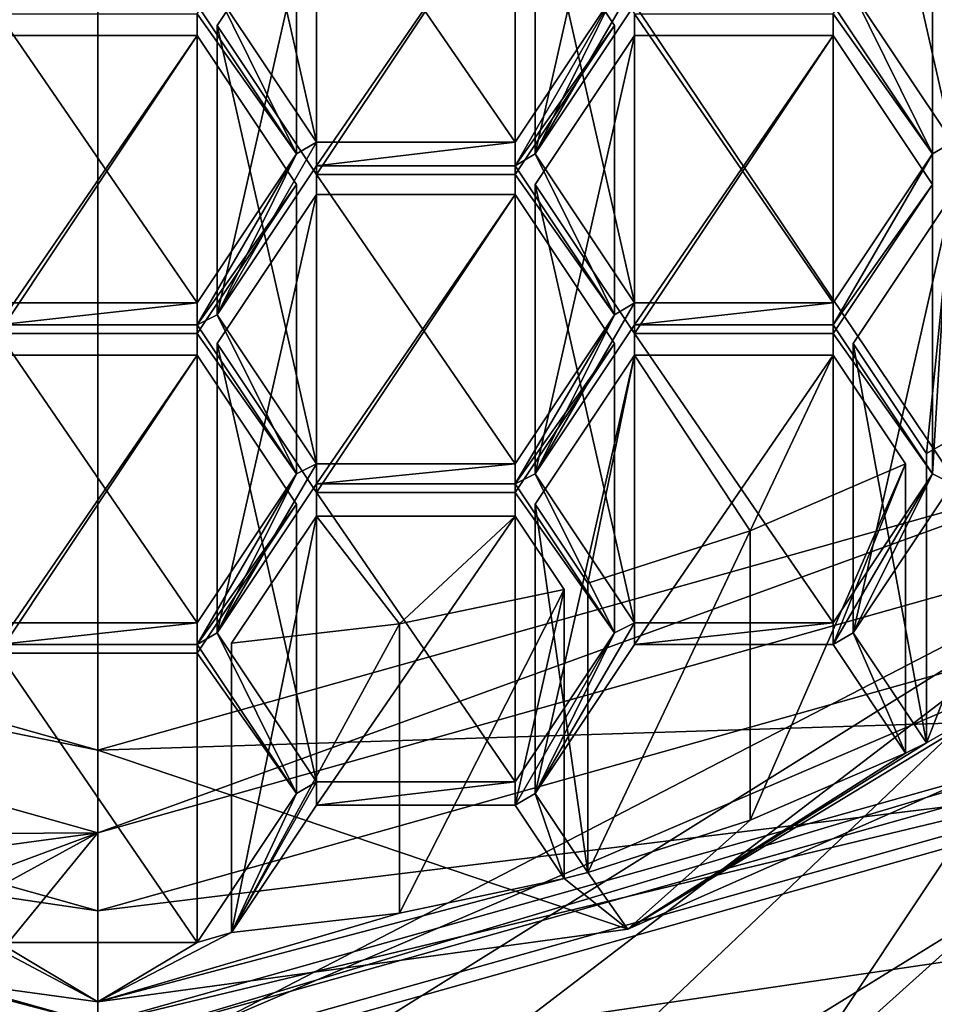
# Model space of a CAD drawing. Header units: millimetres. Extents: x -142 to 33, y -189 to 10.
# Tile 7 of 56: x -110.31 to -106.67, y -185.42 to -181.5. Entities that reach past the tile are written whole.
import ezdxf

# ---------------------------------------------------------------- set-up
doc = ezdxf.new("R2010")
doc.units = ezdxf.units.MM
doc.header["$LTSCALE"] = 52.148148
for name, color, linetype in [('150', 7, 'CONTINUOUS'), ('151', 7, 'CONTINUOUS'), ('152', 7, 'CONTINUOUS'), ('153', 7, 'CONTINUOUS'), ('256', 7, 'CONTINUOUS'), ('257', 7, 'CONTINUOUS'), ('258', 7, 'CONTINUOUS'), ('259', 7, 'CONTINUOUS'), ('260', 7, 'CONTINUOUS'), ('261', 7, 'CONTINUOUS'), ('262', 7, 'CONTINUOUS'), ('263', 7, 'CONTINUOUS'), ('264', 7, 'CONTINUOUS'), ('265', 7, 'CONTINUOUS'), ('266', 7, 'CONTINUOUS'), ('531', 7, 'CONTINUOUS'), ('532', 7, 'CONTINUOUS'), ('533', 7, 'CONTINUOUS'), ('536', 7, 'CONTINUOUS'), ('537', 7, 'CONTINUOUS'), ('538', 7, 'CONTINUOUS'), ('539', 7, 'CONTINUOUS'), ('542', 7, 'CONTINUOUS'), ('543', 7, 'CONTINUOUS'), ('544', 7, 'CONTINUOUS'), ('545', 7, 'CONTINUOUS'), ('648', 7, 'CONTINUOUS'), ('649', 7, 'CONTINUOUS'), ('650', 7, 'CONTINUOUS'), ('652', 7, 'CONTINUOUS'), ('653', 7, 'CONTINUOUS'), ('654', 7, 'CONTINUOUS'), ('655', 7, 'CONTINUOUS'), ('656', 7, 'CONTINUOUS'), ('657', 7, 'CONTINUOUS'), ('658', 7, 'CONTINUOUS'), ('659', 7, 'CONTINUOUS'), ('660', 7, 'CONTINUOUS'), ('661', 7, 'CONTINUOUS'), ('662', 7, 'CONTINUOUS'), ('663', 7, 'CONTINUOUS'), ('664', 7, 'CONTINUOUS'), ('665', 7, 'CONTINUOUS'), ('666', 7, 'CONTINUOUS'), ('667', 7, 'CONTINUOUS'), ('681', 7, 'CONTINUOUS'), ('682', 7, 'CONTINUOUS'), ('683', 7, 'CONTINUOUS'), ('686', 7, 'CONTINUOUS'), ('687', 7, 'CONTINUOUS'), ('688', 7, 'CONTINUOUS'), ('689', 7, 'CONTINUOUS'), ('690', 7, 'CONTINUOUS'), ('691', 7, 'CONTINUOUS'), ('692', 7, 'CONTINUOUS'), ('693', 7, 'CONTINUOUS'), ('694', 7, 'CONTINUOUS'), ('695', 7, 'CONTINUOUS'), ('696', 7, 'CONTINUOUS'), ('697', 7, 'CONTINUOUS'), ('698', 7, 'CONTINUOUS'), ('699', 7, 'CONTINUOUS'), ('700', 7, 'CONTINUOUS'), ('702', 7, 'CONTINUOUS'), ('730', 7, 'CONTINUOUS'), ('733', 7, 'CONTINUOUS'), ('734', 7, 'CONTINUOUS'), ('735', 7, 'CONTINUOUS'), ('736', 7, 'CONTINUOUS'), ('743', 7, 'CONTINUOUS')]:
    doc.layers.add(name, color=color, linetype=linetype)

msp = doc.modelspace()

# ---------------------------------------------------------------- linework, layer by layer
at = {"layer": '150', "color": 254, "linetype": 'Continuous', "true_color": 0xe6e6e6}
for points in [[(-104.1221, -176.614, -9.9549), (-110, -178.2679, -9), (-104.1216, -187.0059, -27.9552), (-104.1221, -176.614, -9.9549)], [(-110, -178.2679, -9), (-110, -188.6603, -27), (-104.1216, -187.0059, -27.9552), (-110, -178.2679, -9)]]:
    msp.add_3dface(points, dxfattribs=at)
at = {"layer": '151', "color": 254, "linetype": 'Continuous', "true_color": 0xe6e6e6}
for points in [[(-115.8779, -176.614, -9.9549), (-115.8784, -187.0059, -27.9552), (-110, -188.6603, -27), (-115.8779, -176.614, -9.9549)], [(-110, -178.2679, -9), (-115.8779, -176.614, -9.9549), (-110, -188.6603, -27), (-110, -178.2679, -9)]]:
    msp.add_3dface(points, dxfattribs=at)
at = {"layer": '152', "color": 254, "linetype": 'Continuous', "true_color": 0xe6e6e6}
for points in [[(-105.092, -185.8503, -28.6224), (-110, -187.2313, -27.825), (-105.0949, -184.2013, -25.7639), (-105.092, -185.8503, -28.6224)], [(-110, -187.2313, -27.825), (-110, -185.5813, -24.9671), (-105.0949, -184.2013, -25.7639), (-110, -187.2313, -27.825)]]:
    msp.add_3dface(points, dxfattribs=at)
at = {"layer": '153', "color": 254, "linetype": 'Continuous', "true_color": 0xe6e6e6}
msp.add_3dface([(-110, -185.5813, -24.9671), (-114.908, -185.8503, -28.6224), (-114.9051, -184.2013, -25.7639), (-110, -185.5813, -24.9671)], dxfattribs=at)
at = {"layer": '256', "color": 252, "linetype": 'Continuous', "true_color": 0x8c8c8c}
for points in [[(-105.1522, -184.1302, -25.8049), (-110, -185.4947, -25.0171), (-105.1505, -184.33, -26.1514), (-105.1522, -184.1302, -25.8049)], [(-105.1505, -184.33, -26.1514), (-110, -185.4947, -25.0171), (-110, -185.6947, -25.3635), (-105.1505, -184.33, -26.1514)]]:
    msp.add_3dface(points, dxfattribs=at)
at = {"layer": '257', "color": 252, "linetype": 'Continuous', "true_color": 0x8c8c8c}
for points in [[(-110, -185.0452, -25.7385), (-114.8495, -184.33, -26.1514), (-114.4085, -183.8046, -26.4548), (-110, -185.0452, -25.7385)], [(-105.1505, -184.33, -26.1514), (-110, -185.6947, -25.3635), (-105.5915, -183.8046, -26.4548), (-105.1505, -184.33, -26.1514)], [(-110, -185.6947, -25.3635), (-110, -185.0452, -25.7385), (-105.5915, -183.8046, -26.4548), (-110, -185.6947, -25.3635)], [(-110, -185.6947, -25.3635), (-114.8495, -184.33, -26.1514), (-110, -185.0452, -25.7385), (-110, -185.6947, -25.3635)]]:
    msp.add_3dface(points, dxfattribs=at)
at = {"layer": '258', "color": 252, "linetype": 'Continuous', "true_color": 0x8c8c8c}
for points in [[(-105.5915, -183.8046, -26.4548), (-110, -185.0452, -25.7385), (-105.5915, -184.5046, -27.6672), (-105.5915, -183.8046, -26.4548)], [(-105.5915, -184.5046, -27.6672), (-110, -185.0452, -25.7385), (-110, -185.7452, -26.951), (-105.5915, -184.5046, -27.6672)]]:
    msp.add_3dface(points, dxfattribs=at)
at = {"layer": '259', "color": 252, "linetype": 'Continuous', "true_color": 0x8c8c8c}
for points in [[(-110, -186.3947, -26.576), (-114.4085, -184.5046, -27.6672), (-114.8495, -185.03, -27.3639), (-110, -186.3947, -26.576)], [(-110, -185.7452, -26.951), (-114.4085, -184.5046, -27.6672), (-110, -186.3947, -26.576), (-110, -185.7452, -26.951)], [(-105.5915, -184.5046, -27.6672), (-110, -185.7452, -26.951), (-105.1505, -185.03, -27.3639), (-105.5915, -184.5046, -27.6672)], [(-110, -185.7452, -26.951), (-110, -186.3947, -26.576), (-105.1505, -185.03, -27.3639), (-110, -185.7452, -26.951)]]:
    msp.add_3dface(points, dxfattribs=at)
at = {"layer": '260', "color": 252, "linetype": 'Continuous', "true_color": 0x8c8c8c}
msp.add_3dface([(-105.1505, -185.03, -27.3639), (-110, -186.3947, -26.576), (-105.5673, -185.5258, -27.655), (-105.1505, -185.03, -27.3639)], dxfattribs=at)
at = {"layer": '261', "color": 252, "linetype": 'Continuous', "true_color": 0x8c8c8c}
for points in [[(-106.1314, -185.2589, -28.9638), (-106.8428, -186.6008, -28.189), (-107.2446, -185.7607, -28.6741), (-106.1314, -185.2589, -28.9638)], [(-105.5673, -186.0258, -28.521), (-106.8428, -186.6008, -28.189), (-106.1314, -185.2589, -28.9638), (-105.5673, -186.0258, -28.521)]]:
    msp.add_3dface(points, dxfattribs=at)
at = {"layer": '262', "color": 252, "linetype": 'Continuous', "true_color": 0x8c8c8c}
for points in [[(-110, -185.6947, -25.3635), (-114.8478, -184.1302, -25.8049), (-114.8495, -184.33, -26.1514), (-110, -185.6947, -25.3635)], [(-110, -185.4947, -25.0171), (-114.8478, -184.1302, -25.8049), (-110, -185.6947, -25.3635), (-110, -185.4947, -25.0171)]]:
    msp.add_3dface(points, dxfattribs=at)
at = {"layer": '263', "color": 252, "linetype": 'Continuous', "true_color": 0x8c8c8c}
for points in [[(-110, -185.0452, -25.7385), (-114.4085, -183.8046, -26.4548), (-110, -185.7452, -26.951), (-110, -185.0452, -25.7385)], [(-110, -185.7452, -26.951), (-114.4085, -183.8046, -26.4548), (-114.4085, -184.5046, -27.6672), (-110, -185.7452, -26.951)]]:
    msp.add_3dface(points, dxfattribs=at)
at = {"layer": '264', "color": 252, "linetype": 'Continuous', "true_color": 0x8c8c8c}
for points in [[(-110, -186.3947, -26.576), (-114.8495, -185.03, -27.3639), (-110, -186.6447, -27.009), (-110, -186.3947, -26.576)], [(-110, -186.6447, -27.009), (-114.8495, -185.03, -27.3639), (-110.8985, -186.6022, -27.0335), (-110, -186.6447, -27.009)]]:
    msp.add_3dface(points, dxfattribs=at)
at = {"layer": '265', "color": 252, "linetype": 'Continuous', "true_color": 0x8c8c8c}
for points in [[(-110, -184.7354, -25.8019), (-113.8686, -184.7589, -28.0978), (-114.2321, -183.5445, -26.4895), (-110, -184.7354, -25.8019)], [(-112.755, -185.7608, -28.674), (-113.8686, -185.2589, -28.9638), (-110, -184.7354, -25.8019), (-112.755, -185.7608, -28.674)], [(-113.8686, -185.2589, -28.9638), (-113.8686, -184.7589, -28.0978), (-110, -184.7354, -25.8019), (-113.8686, -185.2589, -28.9638)], [(-111.5584, -185.5876, -27.6193), (-112.755, -185.7608, -28.674), (-110, -184.7354, -25.8019), (-111.5584, -185.5876, -27.6193)], [(-110.7849, -185.6982, -27.5554), (-111.5584, -185.5876, -27.6193), (-110, -184.7354, -25.8019), (-110.7849, -185.6982, -27.5554)], [(-110, -185.7354, -27.534), (-110.7849, -185.6982, -27.5554), (-110, -184.7354, -25.8019), (-110, -185.7354, -27.534)]]:
    msp.add_3dface(points, dxfattribs=at)
at = {"layer": '266', "color": 252, "linetype": 'Continuous', "true_color": 0x8c8c8c}
for points in [[(-108.2612, -182.036, -29.6698), (-107.9456, -181.3966, -30.039), (-107.8662, -181.3569, -30.0619), (-108.2612, -182.036, -29.6698)], [(-107.8662, -181.4435, -30.0119), (-108.2612, -182.036, -29.6698), (-107.8662, -181.3569, -30.0619), (-107.8662, -181.4435, -30.0119)], [(-109.21, -182.036, -29.6698), (-109.605, -181.4435, -30.0119), (-109.5256, -181.3966, -30.039), (-109.21, -182.036, -29.6698)], [(-109.1306, -181.9891, -29.6969), (-109.21, -182.036, -29.6698), (-109.5256, -181.3966, -30.039), (-109.1306, -181.9891, -29.6969)], [(-108.3406, -181.9891, -29.6969), (-107.9456, -181.3966, -30.039), (-108.3406, -182.0829, -29.6427), (-108.3406, -181.9891, -29.6969)], [(-108.3406, -182.0829, -29.6427), (-107.9456, -181.3966, -30.039), (-108.2612, -182.036, -29.6698), (-108.3406, -182.0829, -29.6427)], [(-106.6812, -182.036, -29.6698), (-107.0762, -181.4435, -30.0119), (-106.9968, -181.3966, -30.039), (-106.6812, -182.036, -29.6698)], [(-106.6018, -181.9891, -29.6969), (-106.6812, -182.036, -29.6698), (-106.9968, -181.3966, -30.039), (-106.6018, -181.9891, -29.6969)], [(-109.21, -182.036, -29.6698), (-109.1306, -181.9891, -29.6969), (-109.5256, -182.6754, -29.3007), (-109.21, -182.036, -29.6698)], [(-109.5256, -182.6754, -29.3007), (-109.1306, -181.9891, -29.6969), (-109.1306, -182.0829, -29.6427), (-109.5256, -182.6754, -29.3007)], [(-109.1306, -181.9891, -29.6969), (-108.3406, -181.9891, -29.6969), (-109.1306, -182.0829, -29.6427), (-109.1306, -181.9891, -29.6969)], [(-109.1306, -182.0829, -29.6427), (-108.3406, -181.9891, -29.6969), (-108.3406, -182.0829, -29.6427), (-109.1306, -182.0829, -29.6427)], [(-106.6018, -183.3473, -28.9127), (-106.6812, -183.3076, -28.9357), (-106.6018, -181.9891, -29.6969), (-106.6018, -183.3473, -28.9127)], [(-106.6812, -183.3076, -28.9357), (-106.6812, -182.036, -29.6698), (-106.6018, -181.9891, -29.6969), (-106.6812, -183.3076, -28.9357)], [(-109.605, -182.6285, -29.3277), (-109.21, -182.036, -29.6698), (-109.605, -182.7151, -29.2777), (-109.605, -182.6285, -29.3277)], [(-109.605, -182.7151, -29.2777), (-109.21, -182.036, -29.6698), (-109.5256, -182.6754, -29.3007), (-109.605, -182.7151, -29.2777)], [(-107.9456, -182.6754, -29.3007), (-108.3406, -182.0829, -29.6427), (-108.2612, -182.036, -29.6698), (-107.9456, -182.6754, -29.3007)], [(-107.8662, -182.6285, -29.3277), (-107.9456, -182.6754, -29.3007), (-108.2612, -182.036, -29.6698), (-107.8662, -182.6285, -29.3277)], [(-106.6812, -183.3076, -28.9357), (-107.0762, -182.7151, -29.2777), (-106.6812, -182.036, -29.6698), (-106.6812, -183.3076, -28.9357)], [(-106.6812, -182.036, -29.6698), (-107.0762, -182.7151, -29.2777), (-107.0762, -182.6285, -29.3277), (-106.6812, -182.036, -29.6698)], [(-110.395, -182.6285, -29.3277), (-109.605, -182.6285, -29.3277), (-110.395, -182.7151, -29.2777), (-110.395, -182.6285, -29.3277)], [(-110.395, -182.7151, -29.2777), (-109.605, -182.6285, -29.3277), (-109.605, -182.7151, -29.2777), (-110.395, -182.7151, -29.2777)], [(-108.2612, -183.3076, -28.9357), (-107.9456, -182.6754, -29.3007), (-107.8662, -182.6285, -29.3277), (-108.2612, -183.3076, -28.9357)], [(-107.8662, -182.7151, -29.2777), (-108.2612, -183.3076, -28.9357), (-107.8662, -182.6285, -29.3277), (-107.8662, -182.7151, -29.2777)], [(-107.0762, -182.7151, -29.2777), (-107.8662, -182.7151, -29.2777), (-107.0762, -182.6285, -29.3277), (-107.0762, -182.7151, -29.2777)], [(-107.0762, -182.6285, -29.3277), (-107.8662, -182.7151, -29.2777), (-107.8662, -182.6285, -29.3277), (-107.0762, -182.6285, -29.3277)], [(-109.21, -183.3076, -28.9357), (-109.605, -182.7151, -29.2777), (-109.5256, -182.6754, -29.3007), (-109.21, -183.3076, -28.9357)], [(-109.1306, -183.2679, -28.9586), (-109.21, -183.3076, -28.9357), (-109.5256, -182.6754, -29.3007), (-109.1306, -183.2679, -28.9586)], [(-108.3406, -183.3473, -28.9127), (-108.3406, -183.2679, -28.9586), (-107.9456, -182.6754, -29.3007), (-108.3406, -183.3473, -28.9127)], [(-108.3406, -183.3473, -28.9127), (-107.9456, -182.6754, -29.3007), (-108.2612, -183.3076, -28.9357), (-108.3406, -183.3473, -28.9127)], [(-109.5256, -183.9398, -28.5707), (-109.21, -183.3076, -28.9357), (-109.1306, -183.2679, -28.9586), (-109.5256, -183.9398, -28.5707)], [(-109.1306, -183.3473, -28.9127), (-109.5256, -183.9398, -28.5707), (-109.1306, -183.2679, -28.9586), (-109.1306, -183.3473, -28.9127)], [(-108.3406, -183.3473, -28.9127), (-109.1306, -183.3473, -28.9127), (-108.3406, -183.2679, -28.9586), (-108.3406, -183.3473, -28.9127)], [(-108.3406, -183.2679, -28.9586), (-109.1306, -183.3473, -28.9127), (-109.1306, -183.2679, -28.9586), (-108.3406, -183.2679, -28.9586)], [(-109.21, -183.3076, -28.9357), (-109.605, -183.9867, -28.5436), (-109.605, -183.9001, -28.5936), (-109.21, -183.3076, -28.9357)], [(-109.605, -183.9867, -28.5436), (-109.21, -183.3076, -28.9357), (-109.5256, -183.9398, -28.5707), (-109.605, -183.9867, -28.5436)], [(-107.9456, -183.9398, -28.5707), (-108.3406, -183.3473, -28.9127), (-108.2612, -183.3076, -28.9357), (-107.9456, -183.9398, -28.5707)], [(-107.8662, -183.9001, -28.5936), (-107.9456, -183.9398, -28.5707), (-108.2612, -183.3076, -28.9357), (-107.8662, -183.9001, -28.5936)], [(-106.9968, -183.9398, -28.5707), (-107.0762, -183.9867, -28.5436), (-106.6812, -183.3076, -28.9357), (-106.9968, -183.9398, -28.5707)], [(-107.0762, -183.9867, -28.5436), (-107.0762, -183.9001, -28.5936), (-106.6812, -183.3076, -28.9357), (-107.0762, -183.9867, -28.5436)], [(-106.6018, -183.3473, -28.9127), (-106.9968, -183.9398, -28.5707), (-106.6812, -183.3076, -28.9357), (-106.6018, -183.3473, -28.9127)], [(-109.605, -183.9867, -28.5436), (-110.395, -183.9867, -28.5436), (-109.605, -183.9001, -28.5936), (-109.605, -183.9867, -28.5436)], [(-109.605, -183.9001, -28.5936), (-110.395, -183.9867, -28.5436), (-110.395, -183.9001, -28.5936), (-109.605, -183.9001, -28.5936)], [(-108.2612, -184.5792, -28.2015), (-107.9456, -183.9398, -28.5707), (-107.8662, -183.9001, -28.5936), (-108.2612, -184.5792, -28.2015)], [(-107.8662, -183.9867, -28.5436), (-108.2612, -184.5792, -28.2015), (-107.8662, -183.9001, -28.5936), (-107.8662, -183.9867, -28.5436)], [(-107.0762, -183.9867, -28.5436), (-107.8662, -183.9867, -28.5436), (-107.0762, -183.9001, -28.5936), (-107.0762, -183.9867, -28.5436)], [(-107.0762, -183.9001, -28.5936), (-107.8662, -183.9867, -28.5436), (-107.8662, -183.9001, -28.5936), (-107.0762, -183.9001, -28.5936)], [(-109.21, -184.5792, -28.2015), (-109.605, -183.9867, -28.5436), (-109.5256, -183.9398, -28.5707), (-109.21, -184.5792, -28.2015)], [(-109.1306, -184.5323, -28.2286), (-109.21, -184.5792, -28.2015), (-109.5256, -183.9398, -28.5707), (-109.1306, -184.5323, -28.2286)], [(-108.3406, -184.5323, -28.2286), (-107.9456, -183.9398, -28.5707), (-108.3406, -184.6261, -28.1744), (-108.3406, -184.5323, -28.2286)], [(-108.3406, -184.6261, -28.1744), (-107.9456, -183.9398, -28.5707), (-108.2612, -184.5792, -28.2015), (-108.3406, -184.6261, -28.1744)], [(-106.9968, -183.9398, -28.5707), (-106.7881, -184.4188, -28.2941), (-107.0762, -183.9867, -28.5436), (-106.9968, -183.9398, -28.5707)], [(-106.9968, -183.9398, -28.5707), (-106.7051, -184.3774, -28.318), (-106.7881, -184.4188, -28.2941), (-106.9968, -183.9398, -28.5707)], [(-106.7051, -184.3774, -28.318), (-106.1292, -184.0491, -28.5075), (-107.8923, -185.1184, -27.8902), (-106.7051, -184.3774, -28.318)], [(-107.8923, -185.1184, -27.8902), (-106.1292, -184.0491, -28.5075), (-105.9908, -184.2794, -28.3746), (-107.8923, -185.1184, -27.8902)], [(-106.7881, -184.4188, -28.2941), (-106.7051, -184.3774, -28.318), (-107.8923, -185.1184, -27.8902), (-106.7881, -184.4188, -28.2941)], [(-107.4055, -184.6849, -28.1405), (-106.7881, -184.4188, -28.2941), (-107.8923, -185.1184, -27.8902), (-107.4055, -184.6849, -28.1405)], [(-109.21, -184.5792, -28.2015), (-109.1306, -184.5323, -28.2286), (-109.4679, -185.132, -27.8823), (-109.21, -184.5792, -28.2015)], [(-109.4679, -185.132, -27.8823), (-109.1306, -184.5323, -28.2286), (-109.1306, -184.6261, -28.1744), (-109.4679, -185.132, -27.8823)], [(-109.1306, -184.5323, -28.2286), (-108.3406, -184.5323, -28.2286), (-109.1306, -184.6261, -28.1744), (-109.1306, -184.5323, -28.2286)], [(-109.1306, -184.6261, -28.1744), (-108.3406, -184.5323, -28.2286), (-108.3406, -184.6261, -28.1744), (-109.1306, -184.6261, -28.1744)], [(-109.605, -185.1717, -27.8594), (-109.21, -184.5792, -28.2015), (-109.4679, -185.132, -27.8823), (-109.605, -185.1717, -27.8594)], [(-108.1461, -184.9179, -28.0059), (-108.3406, -184.6261, -28.1744), (-108.2612, -184.5792, -28.2015), (-108.1461, -184.9179, -28.0059)], [(-108.0519, -184.8931, -28.0203), (-108.1461, -184.9179, -28.0059), (-108.2612, -184.5792, -28.2015), (-108.0519, -184.8931, -28.0203)], [(-108.0519, -184.8931, -28.0203), (-107.4055, -184.6849, -28.1405), (-107.8923, -185.1184, -27.8902), (-108.0519, -184.8931, -28.0203)], [(-108.0519, -184.8931, -28.0203), (-107.8923, -185.1184, -27.8902), (-108.1461, -184.9179, -28.0059), (-108.0519, -184.8931, -28.0203)], [(-108.8006, -185.0545, -27.9271), (-108.1461, -184.9179, -28.0059), (-110, -185.4075, -27.7233), (-108.8006, -185.0545, -27.9271)], [(-110, -185.4075, -27.7233), (-108.1461, -184.9179, -28.0059), (-107.8923, -185.1184, -27.8902), (-110, -185.4075, -27.7233)], [(-109.4679, -185.132, -27.8823), (-108.8006, -185.0545, -27.9271), (-110, -185.4075, -27.7233), (-109.4679, -185.132, -27.8823)], [(-112.1077, -185.1184, -27.8902), (-110.395, -185.1717, -27.8594), (-110, -185.4075, -27.7233), (-112.1077, -185.1184, -27.8902)], [(-109.605, -185.1717, -27.8594), (-109.4679, -185.132, -27.8823), (-110, -185.4075, -27.7233), (-109.605, -185.1717, -27.8594)], [(-110.395, -185.1717, -27.8594), (-109.605, -185.1717, -27.8594), (-110, -185.4075, -27.7233), (-110.395, -185.1717, -27.8594)]]:
    msp.add_3dface(points, dxfattribs=at)
at = {"layer": '531', "color": 252, "linetype": 'Continuous', "true_color": 0x8c8c8c}
msp.add_3dface([(-109.21, -180.886, -27.678), (-109.605, -181.4435, -30.0119), (-109.21, -182.036, -29.6698), (-109.21, -180.886, -27.678)], dxfattribs=at)
at = {"layer": '532', "color": 252, "linetype": 'Continuous', "true_color": 0x8c8c8c}
for points in [[(-109.605, -181.4785, -27.3359), (-109.21, -180.886, -27.678), (-109.21, -182.036, -29.6698), (-109.605, -181.4785, -27.3359)], [(-109.605, -181.4785, -27.3359), (-109.21, -182.036, -29.6698), (-109.605, -182.6285, -29.3277), (-109.605, -181.4785, -27.3359)]]:
    msp.add_3dface(points, dxfattribs=at)
at = {"layer": '533', "color": 252, "linetype": 'Continuous', "true_color": 0x8c8c8c}
for points in [[(-110.395, -181.4785, -27.3359), (-109.605, -181.4785, -27.3359), (-109.605, -182.6285, -29.3277), (-110.395, -181.4785, -27.3359)], [(-110.395, -181.4785, -27.3359), (-109.605, -182.6285, -29.3277), (-110.395, -182.6285, -29.3277), (-110.395, -181.4785, -27.3359)]]:
    msp.add_3dface(points, dxfattribs=at)
at = {"layer": '536', "color": 252, "linetype": 'Continuous', "true_color": 0x8c8c8c}
for points in [[(-109.605, -182.8367, -26.5517), (-110.395, -182.8367, -26.5517), (-110.395, -183.9867, -28.5436), (-109.605, -182.8367, -26.5517)], [(-109.605, -182.8367, -26.5517), (-110.395, -183.9867, -28.5436), (-109.605, -183.9867, -28.5436), (-109.605, -182.8367, -26.5517)]]:
    msp.add_3dface(points, dxfattribs=at)
at = {"layer": '537', "color": 252, "linetype": 'Continuous', "true_color": 0x8c8c8c}
for points in [[(-109.21, -183.4292, -26.2096), (-109.605, -182.8367, -26.5517), (-109.605, -183.9867, -28.5436), (-109.21, -183.4292, -26.2096)], [(-109.21, -183.4292, -26.2096), (-109.605, -183.9867, -28.5436), (-109.21, -184.5792, -28.2015), (-109.21, -183.4292, -26.2096)]]:
    msp.add_3dface(points, dxfattribs=at)
at = {"layer": '538', "color": 252, "linetype": 'Continuous', "true_color": 0x8c8c8c}
for points in [[(-109.605, -184.0217, -25.8676), (-109.21, -183.4292, -26.2096), (-109.21, -184.5792, -28.2015), (-109.605, -184.0217, -25.8676)], [(-109.605, -184.0217, -25.8676), (-109.21, -184.5792, -28.2015), (-109.605, -185.1717, -27.8594), (-109.605, -184.0217, -25.8676)]]:
    msp.add_3dface(points, dxfattribs=at)
at = {"layer": '539', "color": 252, "linetype": 'Continuous', "true_color": 0x8c8c8c}
for points in [[(-110.395, -184.0217, -25.8676), (-109.605, -184.0217, -25.8676), (-109.605, -185.1717, -27.8594), (-110.395, -184.0217, -25.8676)], [(-110.395, -184.0217, -25.8676), (-109.605, -185.1717, -27.8594), (-110.395, -185.1717, -27.8594), (-110.395, -184.0217, -25.8676)]]:
    msp.add_3dface(points, dxfattribs=at)
at = {"layer": '542', "color": 252, "linetype": 'Continuous', "true_color": 0x8c8c8c}
for points in [[(-109.605, -181.5651, -27.2859), (-110.395, -181.5651, -27.2859), (-110.395, -182.7151, -29.2777), (-109.605, -181.5651, -27.2859)], [(-109.605, -181.5651, -27.2859), (-110.395, -182.7151, -29.2777), (-109.605, -182.7151, -29.2777), (-109.605, -181.5651, -27.2859)]]:
    msp.add_3dface(points, dxfattribs=at)
at = {"layer": '543', "color": 252, "linetype": 'Continuous', "true_color": 0x8c8c8c}
for points in [[(-109.21, -182.1576, -26.9438), (-109.605, -181.5651, -27.2859), (-109.605, -182.7151, -29.2777), (-109.21, -182.1576, -26.9438)], [(-109.21, -182.1576, -26.9438), (-109.605, -182.7151, -29.2777), (-109.21, -183.3076, -28.9357), (-109.21, -182.1576, -26.9438)]]:
    msp.add_3dface(points, dxfattribs=at)
at = {"layer": '544', "color": 252, "linetype": 'Continuous', "true_color": 0x8c8c8c}
for points in [[(-109.605, -182.7501, -26.6017), (-109.21, -182.1576, -26.9438), (-109.21, -183.3076, -28.9357), (-109.605, -182.7501, -26.6017)], [(-109.605, -182.7501, -26.6017), (-109.21, -183.3076, -28.9357), (-109.605, -183.9001, -28.5936), (-109.605, -182.7501, -26.6017)]]:
    msp.add_3dface(points, dxfattribs=at)
at = {"layer": '545', "color": 252, "linetype": 'Continuous', "true_color": 0x8c8c8c}
for points in [[(-110.395, -182.7501, -26.6017), (-109.605, -182.7501, -26.6017), (-109.605, -183.9001, -28.5936), (-110.395, -182.7501, -26.6017)], [(-110.395, -182.7501, -26.6017), (-109.605, -183.9001, -28.5936), (-110.395, -183.9001, -28.5936), (-110.395, -182.7501, -26.6017)]]:
    msp.add_3dface(points, dxfattribs=at)
at = {"layer": '648', "color": 252, "linetype": 'Continuous', "true_color": 0x8c8c8c}
msp.add_3dface([(-108.3406, -180.8391, -27.705), (-107.9456, -181.3966, -30.039), (-108.3406, -181.9891, -29.6969), (-108.3406, -180.8391, -27.705)], dxfattribs=at)
at = {"layer": '649', "color": 252, "linetype": 'Continuous', "true_color": 0x8c8c8c}
for points in [[(-109.1306, -180.8391, -27.705), (-108.3406, -180.8391, -27.705), (-108.3406, -181.9891, -29.6969), (-109.1306, -180.8391, -27.705)], [(-109.1306, -180.8391, -27.705), (-108.3406, -181.9891, -29.6969), (-109.1306, -181.9891, -29.6969), (-109.1306, -180.8391, -27.705)]]:
    msp.add_3dface(points, dxfattribs=at)
at = {"layer": '650', "color": 252, "linetype": 'Continuous', "true_color": 0x8c8c8c}
for points in [[(-109.5256, -180.2466, -28.0471), (-109.1306, -180.8391, -27.705), (-109.1306, -181.9891, -29.6969), (-109.5256, -180.2466, -28.0471)], [(-109.5256, -180.2466, -28.0471), (-109.1306, -181.9891, -29.6969), (-109.5256, -181.3966, -30.039), (-109.5256, -180.2466, -28.0471)]]:
    msp.add_3dface(points, dxfattribs=at)
at = {"layer": '652', "color": 252, "linetype": 'Continuous', "true_color": 0x8c8c8c}
for points in [[(-107.9456, -182.7898, -26.5788), (-108.3406, -182.1973, -26.9209), (-108.3406, -183.3473, -28.9127), (-107.9456, -182.7898, -26.5788)], [(-107.9456, -182.7898, -26.5788), (-108.3406, -183.3473, -28.9127), (-107.9456, -183.9398, -28.5707), (-107.9456, -182.7898, -26.5788)]]:
    msp.add_3dface(points, dxfattribs=at)
at = {"layer": '653', "color": 252, "linetype": 'Continuous', "true_color": 0x8c8c8c}
for points in [[(-108.3406, -183.3823, -26.2367), (-107.9456, -182.7898, -26.5788), (-107.9456, -183.9398, -28.5707), (-108.3406, -183.3823, -26.2367)], [(-108.3406, -183.3823, -26.2367), (-107.9456, -183.9398, -28.5707), (-108.3406, -184.5323, -28.2286), (-108.3406, -183.3823, -26.2367)]]:
    msp.add_3dface(points, dxfattribs=at)
at = {"layer": '654', "color": 252, "linetype": 'Continuous', "true_color": 0x8c8c8c}
for points in [[(-109.1306, -183.3823, -26.2367), (-108.3406, -183.3823, -26.2367), (-108.3406, -184.5323, -28.2286), (-109.1306, -183.3823, -26.2367)], [(-109.1306, -183.3823, -26.2367), (-108.3406, -184.5323, -28.2286), (-109.1306, -184.5323, -28.2286), (-109.1306, -183.3823, -26.2367)]]:
    msp.add_3dface(points, dxfattribs=at)
at = {"layer": '655', "color": 252, "linetype": 'Continuous', "true_color": 0x8c8c8c}
for points in [[(-109.5256, -182.7898, -26.5788), (-109.1306, -183.3823, -26.2367), (-109.1306, -184.5323, -28.2286), (-109.5256, -182.7898, -26.5788)], [(-109.5256, -182.7898, -26.5788), (-109.1306, -184.5323, -28.2286), (-109.5256, -183.9398, -28.5707), (-109.5256, -182.7898, -26.5788)]]:
    msp.add_3dface(points, dxfattribs=at)
at = {"layer": '656', "color": 252, "linetype": 'Continuous', "true_color": 0x8c8c8c}
for points in [[(-109.1306, -182.1973, -26.9209), (-109.5256, -182.7898, -26.5788), (-109.5256, -183.9398, -28.5707), (-109.1306, -182.1973, -26.9209)], [(-109.1306, -182.1973, -26.9209), (-109.5256, -183.9398, -28.5707), (-109.1306, -183.3473, -28.9127), (-109.1306, -182.1973, -26.9209)]]:
    msp.add_3dface(points, dxfattribs=at)
at = {"layer": '657', "color": 252, "linetype": 'Continuous', "true_color": 0x8c8c8c}
for points in [[(-108.3406, -182.1973, -26.9209), (-109.1306, -182.1973, -26.9209), (-109.1306, -183.3473, -28.9127), (-108.3406, -182.1973, -26.9209)], [(-108.3406, -183.3473, -28.9127), (-108.3406, -182.1973, -26.9209), (-109.1306, -183.3473, -28.9127), (-108.3406, -183.3473, -28.9127)]]:
    msp.add_3dface(points, dxfattribs=at)
at = {"layer": '658', "color": 252, "linetype": 'Continuous', "true_color": 0x8c8c8c}
for points in [[(-109.1306, -182.1179, -26.9667), (-108.3406, -182.1179, -26.9667), (-108.3406, -183.2679, -28.9586), (-109.1306, -182.1179, -26.9667)], [(-109.1306, -182.1179, -26.9667), (-108.3406, -183.2679, -28.9586), (-109.1306, -183.2679, -28.9586), (-109.1306, -182.1179, -26.9667)]]:
    msp.add_3dface(points, dxfattribs=at)
at = {"layer": '659', "color": 252, "linetype": 'Continuous', "true_color": 0x8c8c8c}
for points in [[(-109.5256, -181.5254, -27.3088), (-109.1306, -182.1179, -26.9667), (-109.1306, -183.2679, -28.9586), (-109.5256, -181.5254, -27.3088)], [(-109.5256, -181.5254, -27.3088), (-109.1306, -183.2679, -28.9586), (-109.5256, -182.6754, -29.3007), (-109.5256, -181.5254, -27.3088)]]:
    msp.add_3dface(points, dxfattribs=at)
at = {"layer": '660', "color": 252, "linetype": 'Continuous', "true_color": 0x8c8c8c}
for points in [[(-109.1306, -180.9329, -27.6509), (-109.5256, -181.5254, -27.3088), (-109.5256, -182.6754, -29.3007), (-109.1306, -180.9329, -27.6509)], [(-109.1306, -180.9329, -27.6509), (-109.5256, -182.6754, -29.3007), (-109.1306, -182.0829, -29.6427), (-109.1306, -180.9329, -27.6509)]]:
    msp.add_3dface(points, dxfattribs=at)
at = {"layer": '661', "color": 252, "linetype": 'Continuous', "true_color": 0x8c8c8c}
for points in [[(-108.3406, -180.9329, -27.6509), (-109.1306, -180.9329, -27.6509), (-109.1306, -182.0829, -29.6427), (-108.3406, -180.9329, -27.6509)], [(-108.3406, -180.9329, -27.6509), (-109.1306, -182.0829, -29.6427), (-108.3406, -182.0829, -29.6427), (-108.3406, -180.9329, -27.6509)]]:
    msp.add_3dface(points, dxfattribs=at)
at = {"layer": '662', "color": 252, "linetype": 'Continuous', "true_color": 0x8c8c8c}
for points in [[(-107.9456, -181.5254, -27.3088), (-108.3406, -180.9329, -27.6509), (-108.3406, -182.0829, -29.6427), (-107.9456, -181.5254, -27.3088)], [(-107.9456, -181.5254, -27.3088), (-108.3406, -182.0829, -29.6427), (-107.9456, -182.6754, -29.3007), (-107.9456, -181.5254, -27.3088)]]:
    msp.add_3dface(points, dxfattribs=at)
at = {"layer": '663', "color": 252, "linetype": 'Continuous', "true_color": 0x8c8c8c}
for points in [[(-108.3406, -182.1179, -26.9667), (-107.9456, -181.5254, -27.3088), (-107.9456, -182.6754, -29.3007), (-108.3406, -182.1179, -26.9667)], [(-108.3406, -183.2679, -28.9586), (-108.3406, -182.1179, -26.9667), (-107.9456, -182.6754, -29.3007), (-108.3406, -183.2679, -28.9586)]]:
    msp.add_3dface(points, dxfattribs=at)
at = {"layer": '664', "color": 252, "linetype": 'Continuous', "true_color": 0x8c8c8c}
for points in [[(-108.8006, -183.9045, -25.9352), (-108.1461, -183.7679, -26.0141), (-108.8006, -185.0545, -27.9271), (-108.8006, -183.9045, -25.9352)], [(-108.1461, -183.7679, -26.0141), (-108.1461, -184.9179, -28.0059), (-108.8006, -185.0545, -27.9271), (-108.1461, -183.7679, -26.0141)], [(-109.4679, -183.982, -25.8905), (-108.8006, -183.9045, -25.9352), (-109.4679, -185.132, -27.8823), (-109.4679, -183.982, -25.8905)], [(-108.8006, -183.9045, -25.9352), (-108.8006, -185.0545, -27.9271), (-109.4679, -185.132, -27.8823), (-108.8006, -183.9045, -25.9352)]]:
    msp.add_3dface(points, dxfattribs=at)
at = {"layer": '665', "color": 252, "linetype": 'Continuous', "true_color": 0x8c8c8c}
for points in [[(-109.1306, -183.4761, -26.1826), (-109.4679, -183.982, -25.8905), (-109.4679, -185.132, -27.8823), (-109.1306, -183.4761, -26.1826)], [(-109.1306, -183.4761, -26.1826), (-109.4679, -185.132, -27.8823), (-109.1306, -184.6261, -28.1744), (-109.1306, -183.4761, -26.1826)]]:
    msp.add_3dface(points, dxfattribs=at)
at = {"layer": '666', "color": 252, "linetype": 'Continuous', "true_color": 0x8c8c8c}
for points in [[(-108.3406, -183.4761, -26.1826), (-109.1306, -183.4761, -26.1826), (-109.1306, -184.6261, -28.1744), (-108.3406, -183.4761, -26.1826)], [(-108.3406, -183.4761, -26.1826), (-109.1306, -184.6261, -28.1744), (-108.3406, -184.6261, -28.1744), (-108.3406, -183.4761, -26.1826)]]:
    msp.add_3dface(points, dxfattribs=at)
at = {"layer": '667', "color": 252, "linetype": 'Continuous', "true_color": 0x8c8c8c}
for points in [[(-108.1461, -183.7679, -26.0141), (-108.3406, -183.4761, -26.1826), (-108.3406, -184.6261, -28.1744), (-108.1461, -183.7679, -26.0141)], [(-108.1461, -184.9179, -28.0059), (-108.1461, -183.7679, -26.0141), (-108.3406, -184.6261, -28.1744), (-108.1461, -184.9179, -28.0059)]]:
    msp.add_3dface(points, dxfattribs=at)
at = {"layer": '681', "color": 252, "linetype": 'Continuous', "true_color": 0x8c8c8c}
for points in [[(-106.7051, -183.2274, -26.3261), (-106.1292, -182.8991, -26.5157), (-106.7051, -184.3774, -28.318), (-106.7051, -183.2274, -26.3261)], [(-106.1292, -182.8991, -26.5157), (-106.1292, -184.0491, -28.5075), (-106.7051, -184.3774, -28.318), (-106.1292, -182.8991, -26.5157)]]:
    msp.add_3dface(points, dxfattribs=at)
at = {"layer": '682', "color": 252, "linetype": 'Continuous', "true_color": 0x8c8c8c}
for points in [[(-106.9968, -182.7898, -26.5788), (-106.7051, -183.2274, -26.3261), (-106.7051, -184.3774, -28.318), (-106.9968, -182.7898, -26.5788)], [(-106.9968, -182.7898, -26.5788), (-106.7051, -184.3774, -28.318), (-106.9968, -183.9398, -28.5707), (-106.9968, -182.7898, -26.5788)]]:
    msp.add_3dface(points, dxfattribs=at)
at = {"layer": '683', "color": 252, "linetype": 'Continuous', "true_color": 0x8c8c8c}
for points in [[(-106.6018, -182.1973, -26.9209), (-106.9968, -182.7898, -26.5788), (-106.9968, -183.9398, -28.5707), (-106.6018, -182.1973, -26.9209)], [(-106.6018, -182.1973, -26.9209), (-106.9968, -183.9398, -28.5707), (-106.6018, -183.3473, -28.9127), (-106.6018, -182.1973, -26.9209)]]:
    msp.add_3dface(points, dxfattribs=at)
at = {"layer": '686', "color": 252, "linetype": 'Continuous', "true_color": 0x8c8c8c}
for points in [[(-107.4055, -183.5349, -26.1486), (-106.7881, -183.2688, -26.3022), (-107.4055, -184.6849, -28.1405), (-107.4055, -183.5349, -26.1486)], [(-106.7881, -183.2688, -26.3022), (-106.7881, -184.4188, -28.2941), (-107.4055, -184.6849, -28.1405), (-106.7881, -183.2688, -26.3022)], [(-108.0519, -183.7431, -26.0284), (-107.4055, -183.5349, -26.1486), (-108.0519, -184.8931, -28.0203), (-108.0519, -183.7431, -26.0284)], [(-107.4055, -183.5349, -26.1486), (-107.4055, -184.6849, -28.1405), (-108.0519, -184.8931, -28.0203), (-107.4055, -183.5349, -26.1486)]]:
    msp.add_3dface(points, dxfattribs=at)
at = {"layer": '687', "color": 252, "linetype": 'Continuous', "true_color": 0x8c8c8c}
for points in [[(-108.2612, -183.4292, -26.2096), (-108.0519, -183.7431, -26.0284), (-108.0519, -184.8931, -28.0203), (-108.2612, -183.4292, -26.2096)], [(-108.2612, -183.4292, -26.2096), (-108.0519, -184.8931, -28.0203), (-108.2612, -184.5792, -28.2015), (-108.2612, -183.4292, -26.2096)]]:
    msp.add_3dface(points, dxfattribs=at)
at = {"layer": '688', "color": 252, "linetype": 'Continuous', "true_color": 0x8c8c8c}
for points in [[(-107.8662, -182.8367, -26.5517), (-108.2612, -183.4292, -26.2096), (-108.2612, -184.5792, -28.2015), (-107.8662, -182.8367, -26.5517)], [(-107.8662, -182.8367, -26.5517), (-108.2612, -184.5792, -28.2015), (-107.8662, -183.9867, -28.5436), (-107.8662, -182.8367, -26.5517)]]:
    msp.add_3dface(points, dxfattribs=at)
at = {"layer": '689', "color": 252, "linetype": 'Continuous', "true_color": 0x8c8c8c}
for points in [[(-107.0762, -182.8367, -26.5517), (-107.8662, -182.8367, -26.5517), (-107.8662, -183.9867, -28.5436), (-107.0762, -182.8367, -26.5517)], [(-107.0762, -182.8367, -26.5517), (-107.8662, -183.9867, -28.5436), (-107.0762, -183.9867, -28.5436), (-107.0762, -182.8367, -26.5517)]]:
    msp.add_3dface(points, dxfattribs=at)
at = {"layer": '690', "color": 252, "linetype": 'Continuous', "true_color": 0x8c8c8c}
for points in [[(-106.7881, -183.2688, -26.3022), (-107.0762, -182.8367, -26.5517), (-107.0762, -183.9867, -28.5436), (-106.7881, -183.2688, -26.3022)], [(-106.7881, -184.4188, -28.2941), (-106.7881, -183.2688, -26.3022), (-107.0762, -183.9867, -28.5436), (-106.7881, -184.4188, -28.2941)]]:
    msp.add_3dface(points, dxfattribs=at)
at = {"layer": '691', "color": 252, "linetype": 'Continuous', "true_color": 0x8c8c8c}
for points in [[(-107.8662, -182.7501, -26.6017), (-107.0762, -182.7501, -26.6017), (-107.0762, -183.9001, -28.5936), (-107.8662, -182.7501, -26.6017)], [(-107.8662, -182.7501, -26.6017), (-107.0762, -183.9001, -28.5936), (-107.8662, -183.9001, -28.5936), (-107.8662, -182.7501, -26.6017)]]:
    msp.add_3dface(points, dxfattribs=at)
at = {"layer": '692', "color": 252, "linetype": 'Continuous', "true_color": 0x8c8c8c}
for points in [[(-108.2612, -182.1576, -26.9438), (-107.8662, -182.7501, -26.6017), (-107.8662, -183.9001, -28.5936), (-108.2612, -182.1576, -26.9438)], [(-108.2612, -182.1576, -26.9438), (-107.8662, -183.9001, -28.5936), (-108.2612, -183.3076, -28.9357), (-108.2612, -182.1576, -26.9438)]]:
    msp.add_3dface(points, dxfattribs=at)
at = {"layer": '693', "color": 252, "linetype": 'Continuous', "true_color": 0x8c8c8c}
for points in [[(-107.8662, -181.5651, -27.2859), (-108.2612, -182.1576, -26.9438), (-108.2612, -183.3076, -28.9357), (-107.8662, -181.5651, -27.2859)], [(-107.8662, -181.5651, -27.2859), (-108.2612, -183.3076, -28.9357), (-107.8662, -182.7151, -29.2777), (-107.8662, -181.5651, -27.2859)]]:
    msp.add_3dface(points, dxfattribs=at)
at = {"layer": '694', "color": 252, "linetype": 'Continuous', "true_color": 0x8c8c8c}
for points in [[(-107.0762, -181.5651, -27.2859), (-107.8662, -181.5651, -27.2859), (-107.8662, -182.7151, -29.2777), (-107.0762, -181.5651, -27.2859)], [(-107.0762, -181.5651, -27.2859), (-107.8662, -182.7151, -29.2777), (-107.0762, -182.7151, -29.2777), (-107.0762, -181.5651, -27.2859)]]:
    msp.add_3dface(points, dxfattribs=at)
at = {"layer": '695', "color": 252, "linetype": 'Continuous', "true_color": 0x8c8c8c}
for points in [[(-106.6812, -182.1576, -26.9438), (-107.0762, -181.5651, -27.2859), (-107.0762, -182.7151, -29.2777), (-106.6812, -182.1576, -26.9438)], [(-106.6812, -182.1576, -26.9438), (-107.0762, -182.7151, -29.2777), (-106.6812, -183.3076, -28.9357), (-106.6812, -182.1576, -26.9438)]]:
    msp.add_3dface(points, dxfattribs=at)
at = {"layer": '696', "color": 252, "linetype": 'Continuous', "true_color": 0x8c8c8c}
for points in [[(-107.0762, -182.7501, -26.6017), (-106.6812, -182.1576, -26.9438), (-106.6812, -183.3076, -28.9357), (-107.0762, -182.7501, -26.6017)], [(-107.0762, -183.9001, -28.5936), (-107.0762, -182.7501, -26.6017), (-106.6812, -183.3076, -28.9357), (-107.0762, -183.9001, -28.5936)]]:
    msp.add_3dface(points, dxfattribs=at)
at = {"layer": '697', "color": 252, "linetype": 'Continuous', "true_color": 0x8c8c8c}
for points in [[(-107.0762, -181.4785, -27.3359), (-106.6812, -180.886, -27.678), (-106.6812, -182.036, -29.6698), (-107.0762, -181.4785, -27.3359)], [(-107.0762, -181.4785, -27.3359), (-106.6812, -182.036, -29.6698), (-107.0762, -182.6285, -29.3277), (-107.0762, -181.4785, -27.3359)]]:
    msp.add_3dface(points, dxfattribs=at)
at = {"layer": '698', "color": 252, "linetype": 'Continuous', "true_color": 0x8c8c8c}
for points in [[(-107.8662, -181.4785, -27.3359), (-107.0762, -181.4785, -27.3359), (-107.0762, -182.6285, -29.3277), (-107.8662, -181.4785, -27.3359)], [(-107.8662, -181.4785, -27.3359), (-107.0762, -182.6285, -29.3277), (-107.8662, -182.6285, -29.3277), (-107.8662, -181.4785, -27.3359)]]:
    msp.add_3dface(points, dxfattribs=at)
at = {"layer": '699', "color": 252, "linetype": 'Continuous', "true_color": 0x8c8c8c}
for points in [[(-108.2612, -180.886, -27.678), (-107.8662, -181.4785, -27.3359), (-107.8662, -182.6285, -29.3277), (-108.2612, -180.886, -27.678)], [(-108.2612, -180.886, -27.678), (-107.8662, -182.6285, -29.3277), (-108.2612, -182.036, -29.6698), (-108.2612, -180.886, -27.678)]]:
    msp.add_3dface(points, dxfattribs=at)
at = {"layer": '700', "color": 252, "linetype": 'Continuous', "true_color": 0x8c8c8c}
for points in [[(-107.8662, -180.2935, -28.02), (-108.2612, -180.886, -27.678), (-108.2612, -182.036, -29.6698), (-107.8662, -180.2935, -28.02)], [(-107.8662, -180.2935, -28.02), (-108.2612, -182.036, -29.6698), (-107.8662, -181.4435, -30.0119), (-107.8662, -180.2935, -28.02)]]:
    msp.add_3dface(points, dxfattribs=at)
at = {"layer": '702', "color": 252, "linetype": 'Continuous', "true_color": 0x8c8c8c}
msp.add_3dface([(-106.6812, -182.036, -29.6698), (-106.6812, -180.886, -27.678), (-107.0762, -181.4435, -30.0119), (-106.6812, -182.036, -29.6698)], dxfattribs=at)
at = {"layer": '730', "color": 252, "linetype": 'Continuous', "true_color": 0x8c8c8c}
for points in [[(-106.9968, -180.2466, -28.0471), (-106.6018, -180.8391, -27.705), (-106.6018, -181.9891, -29.6969), (-106.9968, -180.2466, -28.0471)], [(-106.9968, -180.2466, -28.0471), (-106.6018, -181.9891, -29.6969), (-106.9968, -181.3966, -30.039), (-106.9968, -180.2466, -28.0471)]]:
    msp.add_3dface(points, dxfattribs=at)
at = {"layer": '733', "color": 252, "linetype": 'Continuous', "true_color": 0x8c8c8c}
for points in [[(-110, -184.4075, -25.9912), (-114.2321, -183.5445, -26.4895), (-114.0095, -183.2793, -26.6426), (-110, -184.4075, -25.9912)], [(-110, -184.7354, -25.8019), (-110, -184.4075, -25.9912), (-105.9905, -183.2793, -26.6426), (-110, -184.7354, -25.8019)], [(-110, -184.7354, -25.8019), (-105.9905, -183.2793, -26.6426), (-105.7679, -183.5445, -26.4895), (-110, -184.7354, -25.8019)], [(-110, -184.7354, -25.8019), (-114.2321, -183.5445, -26.4895), (-110, -184.4075, -25.9912), (-110, -184.7354, -25.8019)]]:
    msp.add_3dface(points, dxfattribs=at)
at = {"layer": '734', "color": 252, "linetype": 'Continuous', "true_color": 0x8c8c8c}
for points in [[(-110, -184.4075, -25.9912), (-105.9908, -184.2794, -28.3746), (-105.9905, -183.2793, -26.6426), (-110, -184.4075, -25.9912)], [(-107.8923, -185.1184, -27.8902), (-105.9908, -184.2794, -28.3746), (-110, -184.4075, -25.9912), (-107.8923, -185.1184, -27.8902)], [(-110, -185.4075, -27.7233), (-107.8923, -185.1184, -27.8902), (-110, -184.4075, -25.9912), (-110, -185.4075, -27.7233)]]:
    msp.add_3dface(points, dxfattribs=at)
at = {"layer": '735', "color": 252, "linetype": 'Continuous', "true_color": 0x8c8c8c}
for points in [[(-112.1077, -185.1184, -27.8902), (-110, -185.4075, -27.7233), (-114.0095, -183.2793, -26.6426), (-112.1077, -185.1184, -27.8902)], [(-110, -185.4075, -27.7233), (-110, -184.4075, -25.9912), (-114.0095, -183.2793, -26.6426), (-110, -185.4075, -27.7233)]]:
    msp.add_3dface(points, dxfattribs=at)
at = {"layer": '736', "color": 252, "linetype": 'Continuous', "true_color": 0x8c8c8c}
for points in [[(-110, -185.7354, -27.534), (-110, -184.7354, -25.8019), (-105.7679, -183.5445, -26.4895), (-110, -185.7354, -27.534)], [(-109.2151, -185.6982, -27.5554), (-110, -185.7354, -27.534), (-105.7679, -183.5445, -26.4895), (-109.2151, -185.6982, -27.5554)], [(-108.4416, -185.5876, -27.6193), (-109.2151, -185.6982, -27.5554), (-105.7679, -183.5445, -26.4895), (-108.4416, -185.5876, -27.6193)], [(-107.2446, -185.7607, -28.6741), (-108.4416, -186.0876, -28.4853), (-105.7679, -183.5445, -26.4895), (-107.2446, -185.7607, -28.6741)], [(-108.4416, -186.0876, -28.4853), (-108.4416, -185.5876, -27.6193), (-105.7679, -183.5445, -26.4895), (-108.4416, -186.0876, -28.4853)], [(-106.1314, -184.7589, -28.0978), (-107.2446, -185.7607, -28.6741), (-105.7679, -183.5445, -26.4895), (-106.1314, -184.7589, -28.0978)], [(-106.1314, -185.2589, -28.9638), (-107.2446, -185.7607, -28.6741), (-106.1314, -184.7589, -28.0978), (-106.1314, -185.2589, -28.9638)]]:
    msp.add_3dface(points, dxfattribs=at)
at = {"layer": '743', "linetype": 'Continuous'}
for points in [[(-109.5256, -181.5254, -27.3088), (-109.1306, -180.9329, -27.6509), (-109.1306, -182.1179, -26.9667), (-109.5256, -181.5254, -27.3088)], [(-108.3406, -180.9329, -27.6509), (-108.3406, -182.1179, -26.9667), (-109.1306, -182.1179, -26.9667), (-108.3406, -180.9329, -27.6509)], [(-109.1306, -180.9329, -27.6509), (-108.3406, -180.9329, -27.6509), (-109.1306, -182.1179, -26.9667), (-109.1306, -180.9329, -27.6509)], [(-107.9456, -181.5254, -27.3088), (-108.3406, -182.1179, -26.9667), (-108.3406, -180.9329, -27.6509), (-107.9456, -181.5254, -27.3088)], [(-109.605, -182.7501, -26.6017), (-110.395, -182.7501, -26.6017), (-109.605, -181.5651, -27.2859), (-109.605, -182.7501, -26.6017)], [(-109.605, -181.5651, -27.2859), (-110.395, -182.7501, -26.6017), (-110.395, -181.5651, -27.2859), (-109.605, -181.5651, -27.2859)], [(-109.21, -182.1576, -26.9438), (-109.605, -182.7501, -26.6017), (-109.605, -181.5651, -27.2859), (-109.21, -182.1576, -26.9438)], [(-108.2612, -182.1576, -26.9438), (-107.8662, -181.5651, -27.2859), (-107.8662, -182.7501, -26.6017), (-108.2612, -182.1576, -26.9438)], [(-107.0762, -181.5651, -27.2859), (-107.0762, -182.7501, -26.6017), (-107.8662, -182.7501, -26.6017), (-107.0762, -181.5651, -27.2859)], [(-107.8662, -181.5651, -27.2859), (-107.0762, -181.5651, -27.2859), (-107.8662, -182.7501, -26.6017), (-107.8662, -181.5651, -27.2859)], [(-106.6812, -182.1576, -26.9438), (-107.0762, -182.7501, -26.6017), (-107.0762, -181.5651, -27.2859), (-106.6812, -182.1576, -26.9438)], [(-109.5256, -182.7898, -26.5788), (-109.1306, -182.1973, -26.9209), (-109.1306, -183.3823, -26.2367), (-109.5256, -182.7898, -26.5788)], [(-109.1306, -182.1973, -26.9209), (-108.3406, -182.1973, -26.9209), (-109.1306, -183.3823, -26.2367), (-109.1306, -182.1973, -26.9209)], [(-109.1306, -183.3823, -26.2367), (-108.3406, -182.1973, -26.9209), (-108.3406, -183.3823, -26.2367), (-109.1306, -183.3823, -26.2367)], [(-108.3406, -183.3823, -26.2367), (-108.3406, -182.1973, -26.9209), (-107.9456, -182.7898, -26.5788), (-108.3406, -183.3823, -26.2367)], [(-106.9968, -182.7898, -26.5788), (-106.6018, -182.1973, -26.9209), (-106.7051, -183.2274, -26.3261), (-106.9968, -182.7898, -26.5788)], [(-106.7051, -183.2274, -26.3261), (-106.6018, -182.1973, -26.9209), (-106.1292, -182.8991, -26.5157), (-106.7051, -183.2274, -26.3261)], [(-109.605, -184.0217, -25.8676), (-110.395, -184.0217, -25.8676), (-109.605, -182.8367, -26.5517), (-109.605, -184.0217, -25.8676)], [(-109.605, -182.8367, -26.5517), (-110.395, -184.0217, -25.8676), (-110.395, -182.8367, -26.5517), (-109.605, -182.8367, -26.5517)], [(-109.21, -183.4292, -26.2096), (-109.605, -184.0217, -25.8676), (-109.605, -182.8367, -26.5517), (-109.21, -183.4292, -26.2096)], [(-108.2612, -183.4292, -26.2096), (-107.8662, -182.8367, -26.5517), (-108.0519, -183.7431, -26.0284), (-108.2612, -183.4292, -26.2096)], [(-108.0519, -183.7431, -26.0284), (-107.8662, -182.8367, -26.5517), (-107.4055, -183.5349, -26.1486), (-108.0519, -183.7431, -26.0284)], [(-107.8662, -182.8367, -26.5517), (-107.0762, -182.8367, -26.5517), (-107.4055, -183.5349, -26.1486), (-107.8662, -182.8367, -26.5517)], [(-107.0762, -182.8367, -26.5517), (-106.7881, -183.2688, -26.3022), (-107.4055, -183.5349, -26.1486), (-107.0762, -182.8367, -26.5517)], [(-109.4679, -183.982, -25.8905), (-109.1306, -183.4761, -26.1826), (-108.8006, -183.9045, -25.9352), (-109.4679, -183.982, -25.8905)], [(-109.1306, -183.4761, -26.1826), (-108.3406, -183.4761, -26.1826), (-108.8006, -183.9045, -25.9352), (-109.1306, -183.4761, -26.1826)], [(-108.3406, -183.4761, -26.1826), (-108.1461, -183.7679, -26.0141), (-108.8006, -183.9045, -25.9352), (-108.3406, -183.4761, -26.1826)], [(-110, -185.4947, -25.0171), (-114.9051, -184.2013, -25.7639), (-114.8478, -184.1302, -25.8049), (-110, -185.4947, -25.0171)], [(-105.0949, -184.2013, -25.7639), (-110, -185.5813, -24.9671), (-105.1522, -184.1302, -25.8049), (-105.0949, -184.2013, -25.7639)], [(-110, -185.5813, -24.9671), (-110, -185.4947, -25.0171), (-105.1522, -184.1302, -25.8049), (-110, -185.5813, -24.9671)], [(-110, -185.5813, -24.9671), (-114.9051, -184.2013, -25.7639), (-110, -185.4947, -25.0171), (-110, -185.5813, -24.9671)]]:
    msp.add_3dface(points, dxfattribs=at)

doc.saveas('drawing.dxf')
